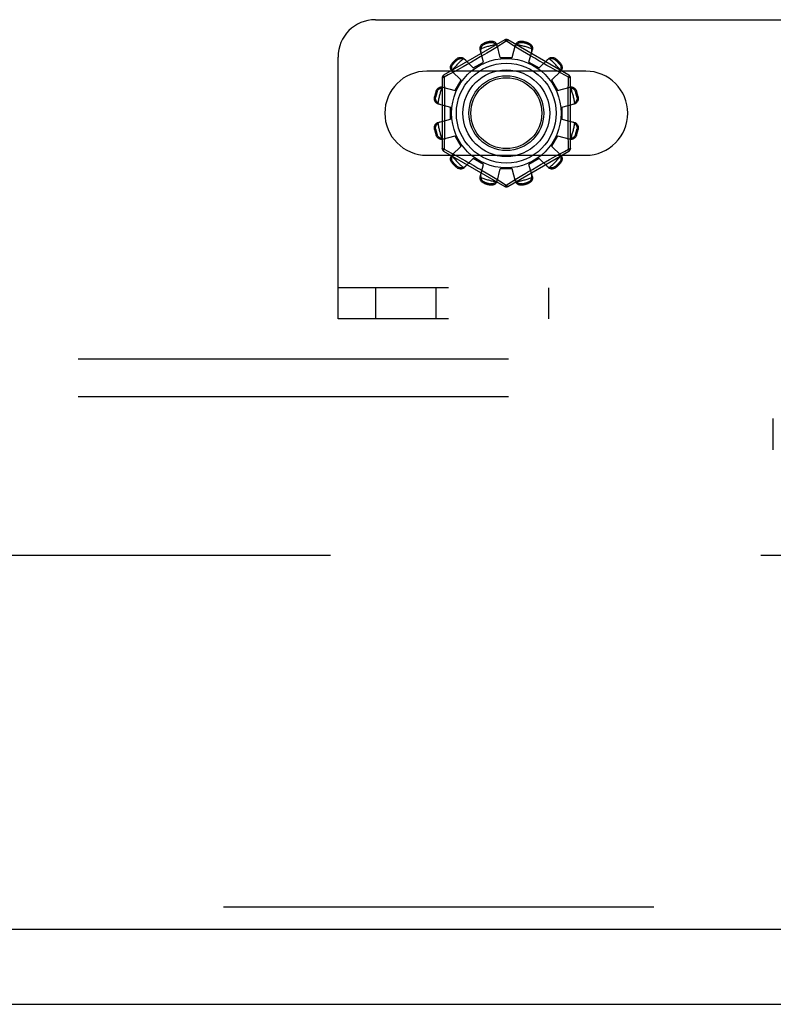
# Model space of a CAD drawing. Header units: inches. Extents: x 0 to 262, y 0 to 169.
# Tile 72 of 256: x 99.67 to 102.18, y 49.23 to 52.52. Entities that reach past the tile are written whole.
import ezdxf

# ---------------------------------------------------------------- set-up
doc = ezdxf.new("R2010")
doc.units = ezdxf.units.IN
doc.header["$LTSCALE"] = 14.384615
doc.header["$MEASUREMENT"] = 0
doc.linetypes.add('HIDDEN', pattern=[0.2, 0.1, -0.1])
doc.layers.get('0').update_dxf_attribs({"linetype": 'CONTINUOUS'})
for name, color, linetype in [('DEFAULT_2', 8, 'HIDDEN'), ('RIGHTHAND_DOOR_ASSEMBLY', 7, 'CONTINUOUS'), ('SUBPANEL', 7, 'CONTINUOUS')]:
    doc.layers.add(name, color=color, linetype=linetype)

msp = doc.modelspace()

# ---------------------------------------------------------------- linework, layer by layer
at = {"color": 7, "linetype": 'Continuous'}
msp.add_line((44.8907, 49.2255), (116.7867, 49.2255), dxfattribs=at)
at = {"layer": 'DEFAULT_2', "color": 8, "linetype": 'HIDDEN'}
for p, q in [((100.8544, 52.517), (109.6044, 52.517)), ((101.2869, 52.4493), (101.0824, 52.3313)), ((101.2189, 52.4394), (101.2199, 52.4357)), ((101.2387, 52.4407), (101.2377, 52.4445)), ((101.2919, 52.4447), (101.257, 52.4235)), ((101.2954, 52.4426), (101.2919, 52.4447)), ((101.3151, 52.4306), (101.2954, 52.4426)), ((101.5014, 52.3313), (101.2969, 52.4493)), ((101.3461, 52.4445), (101.3451, 52.4407)), ((101.3639, 52.4357), (101.365, 52.4394)), ((101.2162, 52.3756), (101.2047, 52.4177)), ((101.2195, 52.401), (101.2049, 52.3924)), ((101.257, 52.4235), (101.2397, 52.4131)), ((101.2719, 52.3905), (101.2609, 52.4328)), ((101.3119, 52.3905), (101.3229, 52.4328)), ((101.3294, 52.4219), (101.3151, 52.4306)), ((101.3462, 52.4118), (101.3294, 52.4219)), ((101.3589, 52.4042), (101.3462, 52.4118)), ((101.3725, 52.3962), (101.3589, 52.4042)), ((101.3676, 52.3756), (101.3792, 52.4177)), ((100.7294, 51.517), (100.7294, 52.392)), ((101.1112, 52.3714), (101.114, 52.3687)), ((101.1278, 52.3825), (101.125, 52.3853)), ((101.1509, 52.3867), (101.1816, 52.3556)), ((101.1752, 52.3752), (101.1611, 52.3672)), ((101.1899, 52.3837), (101.1752, 52.3752)), ((101.1816, 52.3556), (101.2162, 52.3756)), ((101.2049, 52.3924), (101.1899, 52.3837)), ((101.2719, 52.3905), (101.3119, 52.3905)), ((101.3676, 52.3756), (101.4022, 52.3556)), ((101.3867, 52.3879), (101.3725, 52.3962)), ((101.4009, 52.3797), (101.3867, 52.3879)), ((101.4022, 52.3556), (101.4329, 52.3867)), ((101.4588, 52.3853), (101.4561, 52.3825)), ((101.4698, 52.3687), (101.4726, 52.3714)), ((101.5575, 52.3452), (101.0263, 52.3452)), ((101.1195, 52.3441), (101.0978, 52.3322)), ((101.1098, 52.3455), (101.1408, 52.3149)), ((101.1356, 52.353), (101.1195, 52.3441)), ((101.1478, 52.3598), (101.1356, 52.353)), ((101.1611, 52.3672), (101.1478, 52.3598)), ((101.4402, 52.3574), (101.4279, 52.3644)), ((101.4567, 52.3483), (101.4402, 52.3574)), ((101.443, 52.3149), (101.4741, 52.3455)), ((101.4752, 52.3381), (101.4567, 52.3483)), ((101.4999, 52.3246), (101.4752, 52.3381)), ((101.0774, 52.3226), (101.0774, 52.0865)), ((101.0978, 52.3322), (101.0839, 52.3246)), ((101.0839, 52.3246), (101.0842, 52.3129)), ((101.0842, 52.3129), (101.085, 52.2771)), ((101.1208, 52.2802), (101.1408, 52.3149)), ((101.443, 52.3149), (101.463, 52.2802)), ((101.5064, 52.0865), (101.5064, 52.3226)), ((101.0608, 52.2766), (101.057, 52.2776)), ((101.0788, 52.2918), (101.1208, 52.2802)), ((101.463, 52.2802), (101.5051, 52.2918)), ((101.4984, 52.2529), (101.4988, 52.2771)), ((101.5268, 52.2776), (101.523, 52.2766)), ((101.052, 52.2587), (101.0558, 52.2577)), ((101.5281, 52.2577), (101.5319, 52.2587)), ((101.0637, 52.2356), (101.1059, 52.2245)), ((101.1059, 52.1845), (101.1059, 52.2245)), ((101.4779, 52.2245), (101.5201, 52.2356)), ((101.4779, 52.2245), (101.4779, 52.1845)), ((101.0637, 52.1735), (101.1059, 52.1845)), ((101.4779, 52.1845), (101.5201, 52.1735)), ((101.0558, 52.1514), (101.052, 52.1504)), ((101.0854, 52.1562), (101.085, 52.132)), ((101.5319, 52.1504), (101.5281, 52.1514)), ((101.057, 52.1315), (101.0608, 52.1325)), ((101.0788, 52.1173), (101.1208, 52.1289)), ((101.1408, 52.0942), (101.1208, 52.1289)), ((101.463, 52.1289), (101.443, 52.0942)), ((101.463, 52.1289), (101.5051, 52.1173)), ((101.4996, 52.0962), (101.4988, 52.132)), ((101.523, 52.1325), (101.5268, 52.1315)), ((101.0824, 52.0778), (101.2869, 51.9597)), ((101.0839, 52.0844), (101.1086, 52.0709)), ((101.1098, 52.0636), (101.1408, 52.0942)), ((101.2969, 51.9597), (101.5014, 52.0778)), ((101.443, 52.0942), (101.4741, 52.0636)), ((101.4643, 52.065), (101.4861, 52.0769)), ((101.4861, 52.0769), (101.4999, 52.0844)), ((101.4999, 52.0844), (101.4996, 52.0962)), ((101.0263, 52.0639), (101.5575, 52.0639)), ((101.1086, 52.0709), (101.1271, 52.0608)), ((101.114, 52.0404), (101.1112, 52.0376)), ((101.1271, 52.0608), (101.1436, 52.0516)), ((101.1436, 52.0516), (101.156, 52.0447)), ((101.1509, 52.0224), (101.1816, 52.0535)), ((101.156, 52.0447), (101.1692, 52.0373)), ((101.2162, 52.0335), (101.1816, 52.0535)), ((101.4022, 52.0535), (101.3676, 52.0335)), ((101.4022, 52.0535), (101.4329, 52.0224)), ((101.4086, 52.0338), (101.4228, 52.0419)), ((101.4228, 52.0419), (101.4361, 52.0493)), ((101.4361, 52.0493), (101.4483, 52.0561)), ((101.4483, 52.0561), (101.4643, 52.065)), ((101.4726, 52.0376), (101.4698, 52.0404)), ((101.125, 52.0238), (101.1278, 52.0266)), ((101.1692, 52.0373), (101.183, 52.0294)), ((101.2047, 51.9914), (101.2162, 52.0335)), ((101.2113, 52.0129), (101.225, 52.0048)), ((101.2609, 51.9763), (101.2719, 52.0185)), ((101.3119, 52.0185), (101.2719, 52.0185)), ((101.3229, 51.9763), (101.3119, 52.0185)), ((101.3643, 52.0081), (101.3789, 52.0167)), ((101.3792, 51.9914), (101.3676, 52.0335)), ((101.3789, 52.0167), (101.3939, 52.0254)), ((101.3939, 52.0254), (101.4086, 52.0338)), ((101.4561, 52.0266), (101.4588, 52.0238)), ((101.2199, 51.9734), (101.2189, 51.9696)), ((101.225, 52.0048), (101.2377, 51.9973)), ((101.2377, 51.9973), (101.2544, 51.9872)), ((101.2544, 51.9872), (101.2688, 51.9785)), ((101.2688, 51.9785), (101.2885, 51.9665)), ((101.2919, 51.9643), (101.3268, 51.9856)), ((101.3268, 51.9856), (101.3441, 51.996)), ((101.365, 51.9696), (101.3639, 51.9734)), ((101.2377, 51.9646), (101.2387, 51.9684)), ((101.2885, 51.9665), (101.2919, 51.9643)), ((101.3451, 51.9684), (101.3461, 51.9646)), ((109.7294, 51.621), (100.7294, 51.621)), ((100.8544, 51.621), (100.8544, 51.517)), ((101.0569, 51.517), (101.0569, 51.621)), ((101.4336, 51.517), (101.4336, 51.621)), ((109.7294, 51.517), (100.7294, 51.517)), ((102.1843, 51.0795), (102.1843, 51.1835)), ((115.0887, 50.7255), (82.4847, 50.7255))]:
    msp.add_line(p, q, dxfattribs=at)
for points in [[(101.2047, 52.4177), (101.2043, 52.4195), (101.2041, 52.4213), (101.2042, 52.4232), (101.2046, 52.4251), (101.2051, 52.427), (101.2059, 52.4289), (101.2069, 52.4306), (101.2081, 52.4323), (101.2095, 52.4339), (101.2111, 52.4353), (101.2129, 52.4366), (101.2148, 52.4378), (101.2168, 52.4387), (101.2189, 52.4394)], [(101.2069, 52.4195), (101.2071, 52.4206), (101.2074, 52.4216), (101.2077, 52.4226), (101.208, 52.4236), (101.2084, 52.4245), (101.2088, 52.4255), (101.2093, 52.4264), (101.2098, 52.4273), (101.2103, 52.4283), (101.211, 52.4292), (101.2117, 52.4301), (101.2125, 52.431), (101.2134, 52.4319), (101.2144, 52.4327), (101.2155, 52.4336), (101.2168, 52.4344), (101.2183, 52.435), (101.2199, 52.4357)], [(101.2377, 52.4445), (101.2399, 52.4449), (101.2421, 52.4451), (101.2443, 52.445), (101.2465, 52.4448), (101.2486, 52.4443), (101.2506, 52.4437), (101.2525, 52.4428), (101.2542, 52.4418), (101.2558, 52.4406), (101.2573, 52.4393), (101.2585, 52.4378), (101.2595, 52.4362), (101.2603, 52.4345), (101.2609, 52.4328)], [(101.2387, 52.4407), (101.2404, 52.441), (101.242, 52.4411), (101.2436, 52.4411), (101.245, 52.4409), (101.2463, 52.4407), (101.2475, 52.4403), (101.2486, 52.44), (101.2497, 52.4395), (101.2507, 52.4391), (101.2517, 52.4386), (101.2526, 52.438), (101.2534, 52.4374), (101.2543, 52.4368), (101.2551, 52.4362), (101.2558, 52.4355), (101.2566, 52.4348), (101.2573, 52.434), (101.258, 52.4332)], [(101.2869, 52.4493), (101.2873, 52.4494), (101.2877, 52.4493), (101.2882, 52.4489), (101.2889, 52.4484), (101.2896, 52.4477), (101.2903, 52.4469), (101.2911, 52.4459), (101.2919, 52.4447)], [(101.2919, 52.4447), (101.2927, 52.4459), (101.2935, 52.4469), (101.2943, 52.4477), (101.295, 52.4484), (101.2956, 52.4489), (101.2961, 52.4493), (101.2966, 52.4494), (101.2969, 52.4493)], [(101.3229, 52.4328), (101.3235, 52.4345), (101.3243, 52.4362), (101.3253, 52.4378), (101.3266, 52.4393), (101.328, 52.4406), (101.3296, 52.4418), (101.3314, 52.4428), (101.3332, 52.4437), (101.3352, 52.4443), (101.3374, 52.4448), (101.3395, 52.445), (101.3418, 52.4451), (101.3439, 52.4449), (101.3461, 52.4445)], [(101.3258, 52.4332), (101.3265, 52.434), (101.3272, 52.4348), (101.328, 52.4355), (101.3288, 52.4362), (101.3296, 52.4368), (101.3304, 52.4374), (101.3313, 52.438), (101.3322, 52.4386), (101.3331, 52.4391), (101.3341, 52.4395), (101.3352, 52.44), (101.3364, 52.4404), (101.3376, 52.4407), (101.3389, 52.4409), (101.3403, 52.4411), (101.3418, 52.4411), (101.3434, 52.441), (101.3451, 52.4407)], [(101.3639, 52.4357), (101.3655, 52.435), (101.367, 52.4343), (101.3683, 52.4336), (101.3694, 52.4327), (101.3705, 52.4319), (101.3713, 52.431), (101.3721, 52.4301), (101.3729, 52.4292), (101.3735, 52.4283), (101.3741, 52.4273), (101.3746, 52.4264), (101.375, 52.4255), (101.3755, 52.4245), (101.3758, 52.4236), (101.3762, 52.4226), (101.3764, 52.4216), (101.3767, 52.4206), (101.3769, 52.4195)], [(101.365, 52.4394), (101.367, 52.4387), (101.369, 52.4378), (101.3709, 52.4366), (101.3727, 52.4353), (101.3743, 52.4339), (101.3757, 52.4323), (101.3769, 52.4306), (101.3779, 52.4289), (101.3787, 52.427), (101.3793, 52.4251), (101.3796, 52.4232), (101.3797, 52.4213), (101.3795, 52.4195), (101.3792, 52.4177)], [(101.2069, 52.4195), (101.2065, 52.418), (101.2062, 52.4165), (101.2061, 52.415), (101.2061, 52.4135), (101.2063, 52.412), (101.2066, 52.4106)], [(101.2397, 52.4131), (101.2266, 52.4052), (101.2195, 52.401)], [(101.2628, 52.4256), (101.2623, 52.427), (101.2617, 52.4284), (101.261, 52.4297), (101.2601, 52.4309), (101.2591, 52.4321), (101.258, 52.4332)], [(101.3258, 52.4332), (101.3247, 52.4321), (101.3237, 52.4309), (101.3228, 52.4297), (101.3221, 52.4284), (101.3215, 52.427), (101.3211, 52.4256)], [(101.3772, 52.4106), (101.3775, 52.412), (101.3777, 52.4135), (101.3777, 52.415), (101.3776, 52.4165), (101.3773, 52.418), (101.3769, 52.4195)], [(101.1098, 52.3455), (101.1086, 52.3469), (101.1075, 52.3484), (101.1066, 52.3501), (101.106, 52.3519), (101.1055, 52.3538), (101.1053, 52.3558), (101.1053, 52.3578), (101.1055, 52.3599), (101.1059, 52.3619), (101.1066, 52.364), (101.1075, 52.366), (101.1085, 52.368), (101.1098, 52.3698), (101.1112, 52.3714)], [(101.1108, 52.3483), (101.1105, 52.3492), (101.1102, 52.3502), (101.1099, 52.3513), (101.1097, 52.3523), (101.1096, 52.3533), (101.1095, 52.3543), (101.1094, 52.3554), (101.1094, 52.3564), (101.1094, 52.3575), (101.1095, 52.3586), (101.1097, 52.3598), (101.1099, 52.3609), (101.1102, 52.3621), (101.1107, 52.3634), (101.1113, 52.3647), (101.112, 52.366), (101.1129, 52.3673), (101.114, 52.3687)], [(101.125, 52.3853), (101.1267, 52.3867), (101.1285, 52.3879), (101.1304, 52.389), (101.1324, 52.3899), (101.1345, 52.3905), (101.1366, 52.391), (101.1386, 52.3912), (101.1406, 52.3912), (101.1426, 52.3909), (101.1445, 52.3905), (101.1464, 52.3898), (101.1481, 52.3889), (101.1496, 52.3879), (101.1509, 52.3867)], [(101.1278, 52.3825), (101.1291, 52.3836), (101.1304, 52.3845), (101.1318, 52.3852), (101.1331, 52.3858), (101.1343, 52.3862), (101.1355, 52.3865), (101.1367, 52.3868), (101.1379, 52.3869), (101.139, 52.387), (101.14, 52.3871), (101.1411, 52.3871), (101.1421, 52.387), (101.1432, 52.3869), (101.1442, 52.3867), (101.1452, 52.3865), (101.1462, 52.3863), (101.1472, 52.386), (101.1482, 52.3856)], [(101.1561, 52.3814), (101.1551, 52.3824), (101.1539, 52.3833), (101.1526, 52.3841), (101.1512, 52.3847), (101.1497, 52.3852), (101.1482, 52.3856)], [(101.4279, 52.3644), (101.4147, 52.3718), (101.4078, 52.3757), (101.4009, 52.3797)], [(101.4356, 52.3856), (101.4341, 52.3852), (101.4326, 52.3847), (101.4312, 52.3841), (101.43, 52.3833), (101.4288, 52.3824), (101.4277, 52.3814)], [(101.4329, 52.3867), (101.4342, 52.3879), (101.4358, 52.3889), (101.4375, 52.3898), (101.4393, 52.3905), (101.4412, 52.3909), (101.4432, 52.3912), (101.4452, 52.3912), (101.4473, 52.391), (101.4493, 52.3905), (101.4514, 52.3899), (101.4534, 52.389), (101.4553, 52.3879), (101.4571, 52.3867), (101.4588, 52.3853)], [(101.4356, 52.3856), (101.4366, 52.386), (101.4376, 52.3863), (101.4386, 52.3865), (101.4397, 52.3867), (101.4407, 52.3869), (101.4417, 52.387), (101.4428, 52.3871), (101.4438, 52.3871), (101.4449, 52.387), (101.446, 52.3869), (101.4471, 52.3868), (101.4483, 52.3865), (101.4495, 52.3862), (101.4508, 52.3858), (101.4521, 52.3852), (101.4534, 52.3845), (101.4547, 52.3836), (101.4561, 52.3825)], [(101.4698, 52.3687), (101.4709, 52.3673), (101.4718, 52.366), (101.4726, 52.3647), (101.4732, 52.3634), (101.4736, 52.3621), (101.4739, 52.3609), (101.4742, 52.3597), (101.4743, 52.3586), (101.4744, 52.3575), (101.4745, 52.3564), (101.4744, 52.3554), (101.4744, 52.3543), (101.4743, 52.3533), (101.4741, 52.3523), (101.4739, 52.3512), (101.4736, 52.3502), (101.4733, 52.3492), (101.473, 52.3483)], [(101.4726, 52.3714), (101.474, 52.3698), (101.4753, 52.368), (101.4764, 52.366), (101.4773, 52.364), (101.4779, 52.3619), (101.4784, 52.3599), (101.4786, 52.3578), (101.4786, 52.3558), (101.4783, 52.3538), (101.4779, 52.3519), (101.4772, 52.3501), (101.4763, 52.3484), (101.4753, 52.3469), (101.4741, 52.3455)], [(101.1108, 52.3483), (101.1112, 52.3467), (101.1117, 52.3452), (101.1124, 52.3439), (101.1132, 52.3426), (101.114, 52.3414), (101.115, 52.3403)], [(101.4688, 52.3403), (101.4698, 52.3414), (101.4707, 52.3426), (101.4714, 52.3439), (101.4721, 52.3452), (101.4726, 52.3467), (101.473, 52.3483)], [(101.0774, 52.3226), (101.0775, 52.3229), (101.0779, 52.3232), (101.0784, 52.3236), (101.0792, 52.3238), (101.0801, 52.3241), (101.0813, 52.3243), (101.0825, 52.3245), (101.0839, 52.3246)], [(101.0839, 52.3246), (101.0833, 52.3259), (101.0829, 52.3271), (101.0825, 52.3282), (101.0822, 52.3291), (101.0821, 52.3299), (101.0821, 52.3305), (101.0822, 52.331), (101.0824, 52.3313)], [(101.4988, 52.2771), (101.4996, 52.3129), (101.4999, 52.3246)], [(101.5014, 52.3313), (101.5016, 52.331), (101.5017, 52.3305), (101.5017, 52.3299), (101.5016, 52.3291), (101.5013, 52.3282), (101.501, 52.3271), (101.5005, 52.3259), (101.4999, 52.3246)], [(101.4999, 52.3246), (101.5013, 52.3245), (101.5026, 52.3243), (101.5037, 52.3241), (101.5046, 52.3238), (101.5054, 52.3236), (101.506, 52.3232), (101.5063, 52.3229), (101.5064, 52.3226)], [(101.057, 52.2776), (101.0578, 52.2797), (101.0587, 52.2816), (101.0598, 52.2835), (101.0611, 52.2853), (101.0626, 52.2869), (101.0642, 52.2883), (101.0658, 52.2895), (101.0676, 52.2905), (101.0694, 52.2913), (101.0713, 52.2919), (101.0732, 52.2922), (101.0751, 52.2923), (101.077, 52.2922), (101.0788, 52.2918)], [(101.0608, 52.2766), (101.0614, 52.2782), (101.0621, 52.2796), (101.0629, 52.2809), (101.0637, 52.2821), (101.0646, 52.2831), (101.0655, 52.284), (101.0664, 52.2848), (101.0673, 52.2855), (101.0682, 52.2861), (101.0691, 52.2867), (101.07, 52.2872), (101.071, 52.2877), (101.0719, 52.2881), (101.0729, 52.2884), (101.0739, 52.2888), (101.0749, 52.2891), (101.0759, 52.2893), (101.0769, 52.2895)], [(101.0859, 52.2898), (101.0845, 52.2901), (101.083, 52.2903), (101.0815, 52.2903), (101.08, 52.2902), (101.0784, 52.2899), (101.0769, 52.2895)], [(101.085, 52.2771), (101.0854, 52.2529), (101.0856, 52.2408), (101.0857, 52.2287), (101.0857, 52.2166), (101.0858, 52.2045), (101.0857, 52.1925), (101.0857, 52.1804), (101.0856, 52.1683), (101.0854, 52.1562)], [(101.5069, 52.2895), (101.5054, 52.2899), (101.5039, 52.2902), (101.5023, 52.2903), (101.5008, 52.2903), (101.4994, 52.2901), (101.498, 52.2898)], [(101.5051, 52.2918), (101.5069, 52.2922), (101.5087, 52.2923), (101.5106, 52.2922), (101.5125, 52.2919), (101.5144, 52.2913), (101.5163, 52.2905), (101.518, 52.2895), (101.5197, 52.2883), (101.5212, 52.2869), (101.5227, 52.2853), (101.524, 52.2835), (101.5251, 52.2816), (101.5261, 52.2797), (101.5268, 52.2776)], [(101.5069, 52.2895), (101.5079, 52.2893), (101.509, 52.2891), (101.51, 52.2888), (101.5109, 52.2884), (101.5119, 52.2881), (101.5129, 52.2877), (101.5138, 52.2872), (101.5147, 52.2867), (101.5156, 52.2861), (101.5166, 52.2855), (101.5175, 52.2848), (101.5184, 52.284), (101.5192, 52.2831), (101.5201, 52.2821), (101.5209, 52.2809), (101.5217, 52.2796), (101.5224, 52.2782), (101.523, 52.2766)], [(101.0637, 52.2356), (101.062, 52.2361), (101.0603, 52.2369), (101.0587, 52.2379), (101.0572, 52.2392), (101.0558, 52.2406), (101.0546, 52.2422), (101.0536, 52.244), (101.0528, 52.2458), (101.0521, 52.2479), (101.0517, 52.25), (101.0514, 52.2522), (101.0514, 52.2544), (101.0516, 52.2566), (101.052, 52.2587)], [(101.0632, 52.2385), (101.0624, 52.2391), (101.0617, 52.2399), (101.061, 52.2406), (101.0603, 52.2414), (101.0596, 52.2422), (101.059, 52.243), (101.0584, 52.2439), (101.0579, 52.2448), (101.0574, 52.2458), (101.0569, 52.2468), (101.0565, 52.2478), (101.0561, 52.249), (101.0558, 52.2502), (101.0555, 52.2515), (101.0554, 52.2529), (101.0554, 52.2544), (101.0555, 52.256), (101.0558, 52.2577)], [(101.0632, 52.2385), (101.0643, 52.2373), (101.0655, 52.2363), (101.0668, 52.2354), (101.0681, 52.2347), (101.0694, 52.2341), (101.0708, 52.2337)], [(101.4988, 52.132), (101.4984, 52.1562), (101.4983, 52.1683), (101.4982, 52.1804), (101.4981, 52.1925), (101.4981, 52.2045), (101.4981, 52.2166), (101.4982, 52.2287), (101.4983, 52.2408), (101.4984, 52.2529)], [(101.513, 52.2337), (101.5144, 52.2341), (101.5157, 52.2347), (101.5171, 52.2354), (101.5183, 52.2363), (101.5195, 52.2373), (101.5206, 52.2385)], [(101.5319, 52.2587), (101.5323, 52.2566), (101.5324, 52.2544), (101.5324, 52.2522), (101.5322, 52.25), (101.5317, 52.2479), (101.531, 52.2458), (101.5302, 52.244), (101.5292, 52.2422), (101.528, 52.2406), (101.5266, 52.2392), (101.5251, 52.2379), (101.5235, 52.2369), (101.5219, 52.2361), (101.5201, 52.2356)], [(101.5281, 52.2577), (101.5284, 52.256), (101.5285, 52.2544), (101.5284, 52.2529), (101.5283, 52.2515), (101.528, 52.2502), (101.5277, 52.249), (101.5274, 52.2478), (101.5269, 52.2468), (101.5264, 52.2457), (101.5259, 52.2448), (101.5254, 52.2439), (101.5248, 52.243), (101.5242, 52.2422), (101.5235, 52.2414), (101.5229, 52.2406), (101.5221, 52.2399), (101.5214, 52.2391), (101.5206, 52.2385)], [(101.052, 52.1504), (101.0516, 52.1525), (101.0514, 52.1547), (101.0514, 52.1569), (101.0517, 52.1591), (101.0521, 52.1612), (101.0528, 52.1632), (101.0536, 52.1651), (101.0546, 52.1668), (101.0558, 52.1684), (101.0572, 52.1699), (101.0587, 52.1711), (101.0603, 52.1722), (101.062, 52.173), (101.0637, 52.1735)], [(101.0558, 52.1514), (101.0555, 52.1531), (101.0554, 52.1547), (101.0554, 52.1562), (101.0555, 52.1576), (101.0558, 52.1589), (101.0561, 52.1601), (101.0565, 52.1613), (101.0569, 52.1623), (101.0574, 52.1633), (101.0579, 52.1643), (101.0584, 52.1652), (101.059, 52.166), (101.0596, 52.1669), (101.0603, 52.1677), (101.061, 52.1685), (101.0617, 52.1692), (101.0624, 52.1699), (101.0632, 52.1706)], [(101.0708, 52.1754), (101.0694, 52.1749), (101.0681, 52.1744), (101.0668, 52.1736), (101.0655, 52.1728), (101.0643, 52.1718), (101.0632, 52.1706)], [(101.5206, 52.1706), (101.5195, 52.1718), (101.5183, 52.1728), (101.5171, 52.1736), (101.5157, 52.1744), (101.5144, 52.1749), (101.513, 52.1754)], [(101.5201, 52.1735), (101.5219, 52.173), (101.5235, 52.1722), (101.5251, 52.1711), (101.5266, 52.1699), (101.528, 52.1684), (101.5292, 52.1668), (101.5302, 52.1651), (101.531, 52.1632), (101.5317, 52.1612), (101.5322, 52.1591), (101.5324, 52.1569), (101.5324, 52.1547), (101.5323, 52.1525), (101.5319, 52.1504)], [(101.5206, 52.1706), (101.5214, 52.1699), (101.5221, 52.1692), (101.5229, 52.1685), (101.5236, 52.1677), (101.5242, 52.1669), (101.5248, 52.166), (101.5254, 52.1652), (101.5259, 52.1643), (101.5265, 52.1633), (101.5269, 52.1623), (101.5274, 52.1612), (101.5277, 52.1601), (101.5281, 52.1589), (101.5283, 52.1576), (101.5284, 52.1562), (101.5285, 52.1546), (101.5284, 52.153), (101.5281, 52.1514)], [(101.0788, 52.1173), (101.077, 52.1169), (101.0751, 52.1168), (101.0732, 52.1169), (101.0713, 52.1172), (101.0694, 52.1177), (101.0676, 52.1185), (101.0658, 52.1195), (101.0642, 52.1207), (101.0626, 52.1222), (101.0611, 52.1238), (101.0598, 52.1255), (101.0587, 52.1274), (101.0578, 52.1294), (101.057, 52.1315)], [(101.0769, 52.1196), (101.0759, 52.1198), (101.0749, 52.12), (101.0739, 52.1203), (101.0729, 52.1206), (101.0719, 52.121), (101.071, 52.1214), (101.07, 52.1219), (101.0691, 52.1224), (101.0682, 52.123), (101.0673, 52.1236), (101.0664, 52.1243), (101.0655, 52.1251), (101.0646, 52.126), (101.0637, 52.127), (101.0629, 52.1282), (101.0621, 52.1295), (101.0614, 52.1309), (101.0608, 52.1325)], [(101.0769, 52.1196), (101.0784, 52.1191), (101.08, 52.1189), (101.0815, 52.1187), (101.083, 52.1188), (101.0845, 52.1189), (101.0859, 52.1192)], [(101.085, 52.132), (101.0842, 52.0962), (101.0839, 52.0844)], [(101.498, 52.1192), (101.4994, 52.1189), (101.5008, 52.1188), (101.5023, 52.1187), (101.5039, 52.1189), (101.5054, 52.1191), (101.5069, 52.1196)], [(101.5268, 52.1315), (101.5261, 52.1294), (101.5251, 52.1274), (101.524, 52.1255), (101.5227, 52.1238), (101.5212, 52.1222), (101.5197, 52.1207), (101.518, 52.1195), (101.5163, 52.1185), (101.5144, 52.1177), (101.5125, 52.1172), (101.5106, 52.1169), (101.5087, 52.1168), (101.5069, 52.1169), (101.5051, 52.1173)], [(101.523, 52.1325), (101.5224, 52.1309), (101.5217, 52.1295), (101.5209, 52.1282), (101.5201, 52.127), (101.5192, 52.126), (101.5183, 52.1251), (101.5175, 52.1243), (101.5165, 52.1236), (101.5156, 52.123), (101.5147, 52.1224), (101.5138, 52.1219), (101.5129, 52.1214), (101.5119, 52.121), (101.5109, 52.1206), (101.51, 52.1203), (101.509, 52.12), (101.5079, 52.1198), (101.5069, 52.1196)], [(101.0839, 52.0844), (101.0825, 52.0846), (101.0813, 52.0848), (101.0801, 52.085), (101.0792, 52.0852), (101.0784, 52.0855), (101.0779, 52.0858), (101.0775, 52.0862), (101.0774, 52.0865)], [(101.0824, 52.0778), (101.0822, 52.0781), (101.0821, 52.0785), (101.0821, 52.0792), (101.0822, 52.08), (101.0825, 52.0809), (101.0829, 52.082), (101.0833, 52.0832), (101.0839, 52.0844)], [(101.5064, 52.0865), (101.5063, 52.0861), (101.506, 52.0858), (101.5054, 52.0855), (101.5046, 52.0852), (101.5037, 52.085), (101.5026, 52.0848), (101.5013, 52.0846), (101.4999, 52.0844)], [(101.4999, 52.0844), (101.5005, 52.0832), (101.501, 52.082), (101.5013, 52.0809), (101.5016, 52.08), (101.5017, 52.0792), (101.5017, 52.0785), (101.5016, 52.0781), (101.5014, 52.0778)], [(101.1112, 52.0376), (101.1098, 52.0393), (101.1085, 52.0411), (101.1075, 52.043), (101.1066, 52.0451), (101.1059, 52.0471), (101.1055, 52.0492), (101.1053, 52.0512), (101.1053, 52.0532), (101.1055, 52.0552), (101.106, 52.0572), (101.1066, 52.059), (101.1075, 52.0607), (101.1086, 52.0622), (101.1098, 52.0636)], [(101.114, 52.0404), (101.1129, 52.0417), (101.112, 52.0431), (101.1113, 52.0444), (101.1107, 52.0457), (101.1102, 52.0469), (101.1099, 52.0482), (101.1097, 52.0493), (101.1095, 52.0505), (101.1094, 52.0516), (101.1094, 52.0527), (101.1094, 52.0537), (101.1095, 52.0548), (101.1096, 52.0558), (101.1097, 52.0568), (101.1099, 52.0578), (101.1102, 52.0588), (101.1105, 52.0598), (101.1108, 52.0608)], [(101.115, 52.0687), (101.114, 52.0677), (101.1132, 52.0665), (101.1124, 52.0652), (101.1117, 52.0638), (101.1112, 52.0624), (101.1108, 52.0608)], [(101.473, 52.0608), (101.4726, 52.0624), (101.4721, 52.0638), (101.4714, 52.0652), (101.4707, 52.0665), (101.4698, 52.0677), (101.4688, 52.0687)], [(101.473, 52.0608), (101.4733, 52.0598), (101.4736, 52.0588), (101.4739, 52.0578), (101.4741, 52.0568), (101.4743, 52.0558), (101.4744, 52.0547), (101.4744, 52.0537), (101.4745, 52.0526), (101.4744, 52.0516), (101.4743, 52.0505), (101.4742, 52.0493), (101.4739, 52.0481), (101.4736, 52.0469), (101.4731, 52.0457), (101.4726, 52.0444), (101.4718, 52.043), (101.4709, 52.0417), (101.4698, 52.0404)], [(101.4741, 52.0636), (101.4753, 52.0622), (101.4763, 52.0607), (101.4772, 52.059), (101.4779, 52.0572), (101.4783, 52.0552), (101.4786, 52.0532), (101.4786, 52.0512), (101.4784, 52.0492), (101.4779, 52.0471), (101.4773, 52.0451), (101.4764, 52.043), (101.4753, 52.0411), (101.474, 52.0393), (101.4726, 52.0376)], [(101.1509, 52.0224), (101.1496, 52.0212), (101.1481, 52.0201), (101.1464, 52.0193), (101.1445, 52.0186), (101.1426, 52.0181), (101.1406, 52.0179), (101.1386, 52.0179), (101.1366, 52.0181), (101.1345, 52.0185), (101.1324, 52.0192), (101.1304, 52.0201), (101.1285, 52.0212), (101.1267, 52.0224), (101.125, 52.0238)], [(101.1482, 52.0234), (101.1472, 52.0231), (101.1462, 52.0228), (101.1452, 52.0226), (101.1442, 52.0224), (101.1432, 52.0222), (101.1421, 52.0221), (101.1411, 52.022), (101.14, 52.022), (101.1389, 52.022), (101.1378, 52.0221), (101.1367, 52.0223), (101.1355, 52.0225), (101.1343, 52.0229), (101.1331, 52.0233), (101.1318, 52.0239), (101.1304, 52.0246), (101.1291, 52.0255), (101.1278, 52.0266)], [(101.1482, 52.0234), (101.1497, 52.0238), (101.1512, 52.0244), (101.1526, 52.025), (101.1539, 52.0258), (101.1551, 52.0267), (101.1561, 52.0276)], [(101.183, 52.0294), (101.1972, 52.0212), (101.2043, 52.017), (101.2113, 52.0129)], [(101.3441, 51.996), (101.3573, 52.0039), (101.3643, 52.0081)], [(101.4277, 52.0276), (101.4288, 52.0267), (101.43, 52.0258), (101.4312, 52.025), (101.4326, 52.0244), (101.4341, 52.0238), (101.4356, 52.0234)], [(101.4588, 52.0238), (101.4571, 52.0224), (101.4553, 52.0212), (101.4534, 52.0201), (101.4514, 52.0192), (101.4493, 52.0185), (101.4473, 52.0181), (101.4452, 52.0179), (101.4432, 52.0179), (101.4412, 52.0181), (101.4393, 52.0186), (101.4375, 52.0193), (101.4358, 52.0201), (101.4342, 52.0212), (101.4329, 52.0224)], [(101.4561, 52.0266), (101.4547, 52.0255), (101.4534, 52.0246), (101.4521, 52.0239), (101.4508, 52.0233), (101.4495, 52.0229), (101.4483, 52.0225), (101.4471, 52.0223), (101.446, 52.0221), (101.4449, 52.022), (101.4438, 52.022), (101.4427, 52.022), (101.4417, 52.0221), (101.4407, 52.0222), (101.4396, 52.0224), (101.4386, 52.0226), (101.4376, 52.0228), (101.4366, 52.0231), (101.4356, 52.0234)], [(101.2189, 51.9696), (101.2168, 51.9704), (101.2148, 51.9713), (101.2129, 51.9725), (101.2111, 51.9738), (101.2095, 51.9752), (101.2081, 51.9768), (101.2069, 51.9784), (101.2059, 51.9802), (101.2051, 51.982), (101.2046, 51.9839), (101.2042, 51.9859), (101.2041, 51.9878), (101.2043, 51.9896), (101.2047, 51.9914)], [(101.2066, 51.9985), (101.2063, 51.9971), (101.2061, 51.9956), (101.2061, 51.9941), (101.2062, 51.9926), (101.2065, 51.9911), (101.2069, 51.9895)], [(101.2199, 51.9734), (101.2183, 51.974), (101.2168, 51.9747), (101.2155, 51.9755), (101.2144, 51.9764), (101.2134, 51.9772), (101.2125, 51.9781), (101.2117, 51.979), (101.211, 51.9799), (101.2103, 51.9808), (101.2098, 51.9817), (101.2093, 51.9827), (101.2088, 51.9836), (101.2084, 51.9845), (101.208, 51.9855), (101.2077, 51.9865), (101.2074, 51.9875), (101.2071, 51.9885), (101.2069, 51.9895)], [(101.2609, 51.9763), (101.2603, 51.9746), (101.2595, 51.9729), (101.2585, 51.9713), (101.2573, 51.9698), (101.2558, 51.9685), (101.2542, 51.9673), (101.2525, 51.9662), (101.2506, 51.9654), (101.2486, 51.9648), (101.2465, 51.9643), (101.2443, 51.964), (101.2421, 51.964), (101.2399, 51.9642), (101.2377, 51.9646)], [(101.258, 51.9759), (101.2573, 51.9751), (101.2566, 51.9743), (101.2558, 51.9736), (101.2551, 51.9729), (101.2543, 51.9722), (101.2534, 51.9716), (101.2526, 51.971), (101.2516, 51.9705), (101.2507, 51.97), (101.2497, 51.9695), (101.2486, 51.9691), (101.2475, 51.9687), (101.2463, 51.9684), (101.245, 51.9682), (101.2435, 51.968), (101.242, 51.968), (101.2404, 51.9681), (101.2387, 51.9684)], [(101.258, 51.9759), (101.2591, 51.977), (101.2601, 51.9781), (101.261, 51.9794), (101.2617, 51.9807), (101.2623, 51.9821), (101.2628, 51.9835)], [(101.3211, 51.9835), (101.3215, 51.9821), (101.3221, 51.9807), (101.3228, 51.9794), (101.3237, 51.9781), (101.3247, 51.977), (101.3258, 51.9759)], [(101.3461, 51.9646), (101.3439, 51.9642), (101.3418, 51.964), (101.3395, 51.964), (101.3374, 51.9643), (101.3352, 51.9648), (101.3332, 51.9654), (101.3314, 51.9662), (101.3296, 51.9673), (101.328, 51.9685), (101.3266, 51.9698), (101.3253, 51.9713), (101.3243, 51.9729), (101.3235, 51.9746), (101.3229, 51.9763)], [(101.3451, 51.9684), (101.3434, 51.9681), (101.3418, 51.968), (101.3403, 51.968), (101.3389, 51.9682), (101.3376, 51.9684), (101.3363, 51.9687), (101.3352, 51.9691), (101.3341, 51.9695), (101.3331, 51.97), (101.3322, 51.9705), (101.3313, 51.9711), (101.3304, 51.9716), (101.3296, 51.9723), (101.3288, 51.9729), (101.328, 51.9736), (101.3272, 51.9743), (101.3265, 51.9751), (101.3258, 51.9759)], [(101.3769, 51.9895), (101.3767, 51.9885), (101.3764, 51.9875), (101.3761, 51.9865), (101.3758, 51.9855), (101.3754, 51.9845), (101.375, 51.9836), (101.3746, 51.9826), (101.3741, 51.9817), (101.3735, 51.9808), (101.3728, 51.9799), (101.3721, 51.979), (101.3713, 51.9781), (101.3704, 51.9772), (101.3694, 51.9763), (101.3683, 51.9755), (101.367, 51.9747), (101.3655, 51.974), (101.3639, 51.9734)], [(101.3792, 51.9914), (101.3795, 51.9896), (101.3797, 51.9878), (101.3796, 51.9859), (101.3793, 51.9839), (101.3787, 51.982), (101.3779, 51.9802), (101.3769, 51.9784), (101.3757, 51.9768), (101.3743, 51.9752), (101.3727, 51.9738), (101.3709, 51.9725), (101.369, 51.9713), (101.367, 51.9704), (101.365, 51.9696)], [(101.3769, 51.9895), (101.3773, 51.9911), (101.3776, 51.9926), (101.3777, 51.9941), (101.3777, 51.9956), (101.3775, 51.9971), (101.3772, 51.9985)], [(101.2919, 51.9643), (101.2911, 51.9632), (101.2903, 51.9622), (101.2896, 51.9614), (101.2889, 51.9607), (101.2882, 51.9601), (101.2877, 51.9598), (101.2872, 51.9597), (101.2869, 51.9597)], [(101.2969, 51.9597), (101.2966, 51.9597), (101.2961, 51.9598), (101.2956, 51.9601), (101.295, 51.9607), (101.2943, 51.9614), (101.2935, 51.9622), (101.2927, 51.9632), (101.2919, 51.9643)]]:
    msp.add_lwpolyline(points, dxfattribs=at)
for radius in [0.1829, 0.1668, 0.145, 0.125, 0.1186]:
    msp.add_circle((101.2919, 52.2045), radius, dxfattribs=at)
for centre, radius, start, end in [((100.8544, 52.392), 0.125, 90, 180), ((101.2919, 52.2045), 0.246, 102.7238, 107.2762), ((101.2919, 52.2045), 0.2421, 102.6908, 107.3092), ((101.2919, 52.4407), 0.01, 60, 120), ((101.2919, 52.2045), 0.2421, 72.6908, 77.3092), ((101.2919, 52.2045), 0.246, 72.7238, 77.2762), ((101.2919, 52.2045), 0.2312, 98.4357, 111.5643), ((101.2919, 52.2045), 0.2312, 68.4357, 81.5643), ((101.2919, 52.2045), 0.2312, 128.4357, 141.5643), ((101.2919, 52.2045), 0.246, 132.7238, 137.2762), ((101.2919, 52.2045), 0.2421, 132.6908, 137.3092), ((101.2919, 52.2045), 0.2312, 38.4357, 51.5643), ((101.2919, 52.2045), 0.2421, 42.6908, 47.3092), ((101.2919, 52.2045), 0.246, 42.7238, 47.2762), ((101.0263, 52.2045), 0.1406, 90, 270), ((101.5575, 52.2045), 0.1406, 270, 90), ((101.0874, 52.3226), 0.01, 120, 180), ((101.4964, 52.3226), 0.01, 0, 60), ((101.2919, 52.2045), 0.246, 162.7238, 167.2762), ((101.2919, 52.2045), 0.2421, 162.6908, 167.3092), ((101.2919, 52.2045), 0.2312, 158.4357, 171.5643), ((101.2919, 52.2045), 0.2312, 8.4357, 21.5643), ((101.2919, 52.2045), 0.2421, 12.6908, 17.3092), ((101.2919, 52.2045), 0.246, 12.7238, 17.2762), ((101.2919, 52.2045), 0.2312, 188.4357, 201.5643), ((101.2919, 52.2045), 0.2312, 338.4357, 351.5643), ((101.2919, 52.2045), 0.246, 192.7238, 197.2762), ((101.2919, 52.2045), 0.2421, 192.6908, 197.3092), ((101.2919, 52.2045), 0.2421, 342.6908, 347.3092), ((101.2919, 52.2045), 0.246, 342.7238, 347.2762), ((101.0874, 52.0865), 0.01, 180, 240), ((101.4964, 52.0865), 0.01, 300, 360), ((101.2919, 52.2045), 0.2312, 218.4357, 231.5643), ((101.2919, 52.2045), 0.2421, 222.6908, 227.3092), ((101.2919, 52.2045), 0.2312, 308.4357, 321.5643), ((101.2919, 52.2045), 0.2421, 312.6908, 317.3092), ((101.2919, 52.2045), 0.246, 222.7238, 227.2762), ((101.2919, 52.2045), 0.246, 312.7238, 317.2762), ((101.2919, 52.2045), 0.2312, 248.4357, 261.5643), ((101.2919, 52.2045), 0.2421, 252.6908, 257.3092), ((101.2919, 52.2045), 0.2312, 278.4357, 291.5643), ((101.2919, 52.2045), 0.2421, 282.6908, 287.3092), ((101.2919, 52.2045), 0.246, 252.7238, 257.2762), ((101.2919, 51.9684), 0.01, 240, 300), ((101.2919, 52.2045), 0.246, 282.7238, 287.2762)]:
    msp.add_arc(centre, radius, start, end, dxfattribs=at)
at = {"layer": 'RIGHTHAND_DOOR_ASSEMBLY', "color": 8, "linetype": 'HIDDEN'}
msp.add_line((116.1699, 49.5505), (81.3834, 49.5505), dxfattribs=at)
at = {"layer": 'RIGHTHAND_DOOR_ASSEMBLY', "color": 3, "linetype": 'Continuous'}
msp.add_line((116.1699, 49.4755), (81.3834, 49.4755), dxfattribs=at)
at = {"layer": 'SUBPANEL', "color": 8, "linetype": 'HIDDEN'}
for p, q in [((112.8074, 51.3818), (48.8699, 51.3818)), ((112.8074, 51.2568), (48.8699, 51.2568))]:
    msp.add_line(p, q, dxfattribs=at)

doc.saveas('drawing.dxf')
